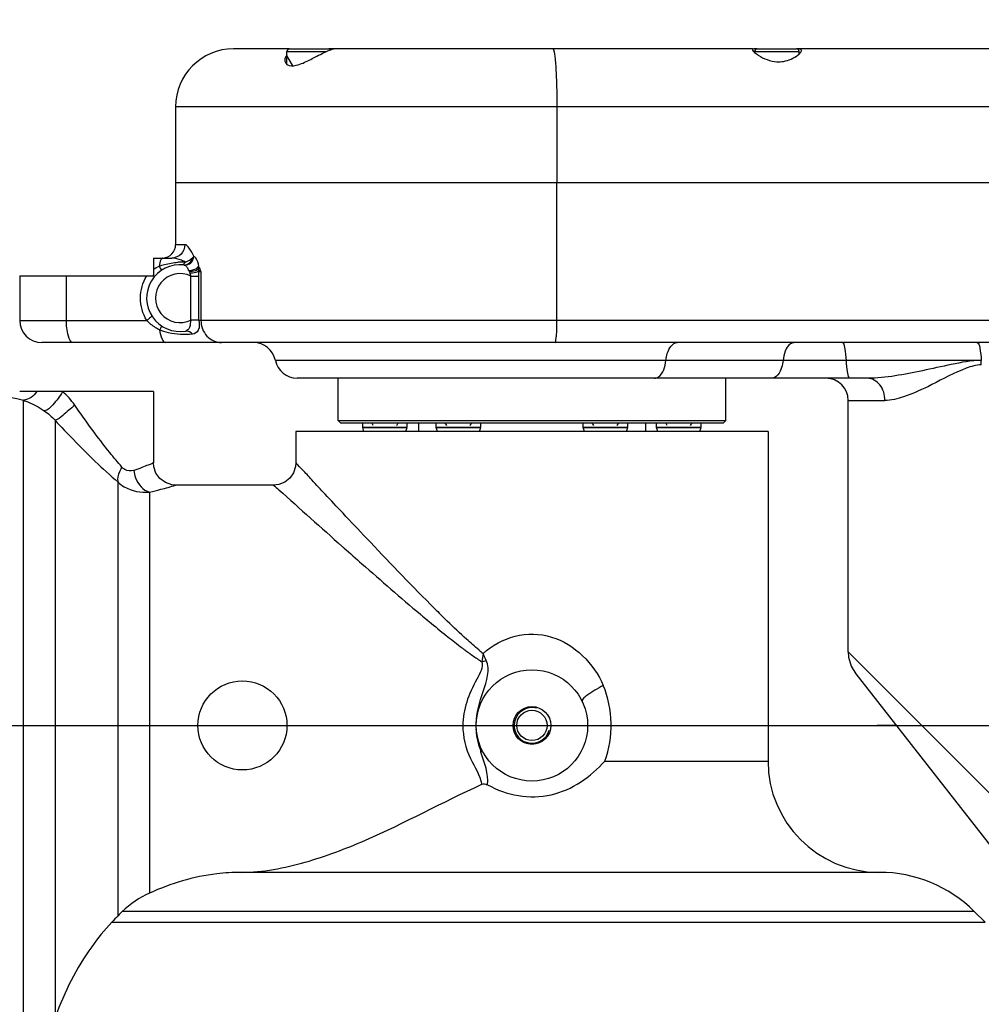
# Model space of a CAD drawing. Header units: millimetres. Extents: x 0 to 17835, y 0 to 12615.
# Tile 46 of 85: x 11151 to 11367, y 3059 to 3280. Entities that reach past the tile are written whole.
import ezdxf

# ---------------------------------------------------------------- set-up
doc = ezdxf.new("R2010")
doc.units = ezdxf.units.MM
doc.header["$LTSCALE"] = 980.925
doc.linetypes.add('CENTER', pattern=[0.6, 0.375, -0.075, 0.075, -0.075])
doc.layers.get('0').update_dxf_attribs({"linetype": 'CONTINUOUS'})
for name, color, linetype in [('204101000024_DXF_AXIS', 7, 'CONTINUOUS'), ('304102000093DXF_CONTINUOUS_LINE', 7, 'CONTINUOUS'), ('304103000041DXF_CONTINUOUS_LINE', 7, 'CONTINUOUS'), ('304103000042DXF_CONTINUOUS_LINE', 7, 'CONTINUOUS'), ('304104000343DXF_CONTINUOUS_LINE', 7, 'CONTINUOUS'), ('304104000344DXF_CONTINUOUS_LINE', 7, 'CONTINUOUS'), ('501023000078DXF_CONTINUOUS_LINE', 7, 'CONTINUOUS'), ('501023000100DXF_CONTINUOUS_LINE', 7, 'CONTINUOUS'), ('604006000006DXF_CONTINUOUS_LINE', 7, 'CONTINUOUS'), ('运动范围-老_DXF_DIMENSION', 7, 'CONTINUOUS')]:
    doc.layers.add(name, color=color, linetype=linetype)
doc.styles.get("Standard").update_dxf_attribs({"font": 'txt', "width": 0.7})
doc.dimstyles.new('DIMSTYLE_8', dxfattribs={"dimtxt": 135, "dimasz": 90, "dimexe": 1, "dimexo": 0, "dimtad": 1, "dimdsep": 46, "dimtxsty": 'Standard', "dimblk": '_FILLED', "dimblk1": '_FILLED', "dimblk2": '_FILLED', "dimcen": 0.09, "dimclrt": 5, "dimazin": 2, "dimtp": 2, "dimtm": 2, "dimtfac": 1, "dimtofl": 0, "dimtmove": 0, "dimatfit": 3, "dimldrblk": '_FILLED', "dimfxl": 0, "dimtolj": 1, "dimarcsym": 0})

# ---------------------------------------------------------------- blocks, each defined once
blk = doc.blocks.new('_FILLED')
at = {"color": 0, "linetype": 'ByBlock'}
blk.add_solid([(0, 0), (-1, 0.1667), (-1, -0.1667)], dxfattribs=at)
blk = doc.blocks.new('*D12')
at = {"layer": '运动范围-老_DXF_DIMENSION', "color": 2, "linetype": 'Continuous', "transparency": 16777216}
for p, q in [((9706.39, 3121.8), (12956.43, 4254.84)), ((12240.22, 4005.16), (9706.39, 3121.8)), ((12240.22, 4005.16), (12240.22, 4005.16))]:
    blk.add_line(p, q, dxfattribs=at)
at = {"layer": '运动范围-老_DXF_DIMENSION', "color": 2, "linetype": 'Continuous', "transparency": 16777216, "xscale": 90, "yscale": 90, "zscale": 90, "rotation": 199.2198620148}
blk.add_blockref('_FILLED', (12240.22, 4005.16), dxfattribs=at)

msp = doc.modelspace()

# ---------------------------------------------------------------- linework, layer by layer
at = {"layer": '204101000024_DXF_AXIS', "color": 7, "linetype": 'CENTER'}
msp.add_line((8783.072, 3121.804), (11606.769, 3121.804), dxfattribs=at)
at = {"layer": '304102000093DXF_CONTINUOUS_LINE', "color": 7, "linetype": 'Continuous'}
for p, q in [((11211.988, 3273.804), (11199.388, 3273.804)), ((11315.888, 3273.804), (11220.788, 3273.804)), ((11316.988, 3273.804), (11316.413, 3273.804)), ((11417.388, 3273.804), (11325.788, 3273.804)), ((11186.388, 3260.804), (11186.388, 3243.804)), ((11186.388, 3243.804), (11447.388, 3243.804))]:
    msp.add_line(p, q, dxfattribs=at)
at = {"layer": '304102000093DXF_CONTINUOUS_LINE', "color": 9, "linetype": 'Continuous'}
for p, q in [((11425.126, 3260.804), (11186.388, 3260.804)), ((11271.986, 3260.804), (11271.986, 3243.804))]:
    msp.add_line(p, q, dxfattribs=at)
at = {"layer": '304102000093DXF_CONTINUOUS_LINE', "color": 7, "linetype": 'Continuous'}
for centre, radius, start, end in [((11199.388, 3260.804), 13, 90, 180), ((11225.93, 3261.119), 13.33, 110.90201, 111.91095), ((11225.109, 3263.255), 11.042, 110.34983, 110.88029), ((11319.061, 3276.089), 4.12, 227.23429, 229.33306)]:
    msp.add_arc(centre, radius, start, end, dxfattribs=at)
for points, knots in [([(11221.27, 3273.608), (11221.355, 3273.639), (11221.56, 3273.702), (11221.763, 3273.804), (11221.887, 3273.804)], [0, 0, 0, 0, 0.4230002, 1, 1, 1, 1]), ([(11316.413, 3273.804), (11316.336, 3273.804), (11316.162, 3273.808), (11315.888, 3273.716), (11315.888, 3273.598)], [0, 0, 0, 0, 0.3923193, 1, 1, 1, 1]), ([(11315.888, 3273.598), (11315.888, 3273.581), (11315.893, 3273.545), (11315.905, 3273.511), (11315.913, 3273.493)], [0, 0, 0, 0, 0.4629841, 1, 1, 1, 1]), ([(11326.888, 3273.435), (11326.888, 3273.641), (11326.421, 3273.812), (11326.117, 3273.804), (11325.986, 3273.804)], [0, 0, 0, 0, 0.6125539, 1, 1, 1, 1]), ([(11216.388, 3271.277), (11216.821, 3271.49), (11218.328, 3272.256), (11219.834, 3273.035), (11220.955, 3273.486)], [0, 0, 0, 0, 0.2855404, 1, 1, 1, 1]), ([(11316.376, 3272.964), (11316.635, 3272.741), (11318.119, 3271.693), (11319.915, 3270.996), (11321.388, 3270.913)], [0, 0, 0, 0, 0.1881369, 1, 1, 1, 1]), ([(11321.388, 3270.913), (11321.877, 3270.885), (11323.563, 3270.974), (11325.196, 3271.684), (11326.122, 3272.433)], [0, 0, 0, 0, 0.2915203, 1, 1, 1, 1]), ([(11326.122, 3272.433), (11326.178, 3272.477), (11326.283, 3272.566), (11326.384, 3272.659), (11326.431, 3272.706)], [0, 0, 0, 0, 0.5189717, 1, 1, 1, 1]), ([(11326.431, 3272.706), (11326.473, 3272.746), (11326.55, 3272.826), (11326.623, 3272.91), (11326.657, 3272.951)], [0, 0, 0, 0, 0.5233066, 1, 1, 1, 1]), ([(11326.657, 3272.951), (11326.722, 3273.033), (11326.827, 3273.181), (11326.888, 3273.359), (11326.888, 3273.435)], [0, 0, 0, 0, 0.5785476, 1, 1, 1, 1]), ([(11211.385, 3270.29), (11211.953, 3269.873), (11213.963, 3270.049), (11215.454, 3270.818), (11216.388, 3271.277)], [0, 0, 0, 0, 0.4038171, 1, 1, 1, 1])]:
    msp.add_open_spline(points, degree=3, knots=knots, dxfattribs=at)
at = {"layer": '304102000093DXF_CONTINUOUS_LINE', "color": 9, "linetype": 'Continuous'}
msp.add_open_spline([(11271.076, 3273.804), (11271.178, 3273.804), (11271.321, 3273.347), (11271.457, 3272.706), (11271.607, 3271.461), (11271.794, 3269.147), (11271.946, 3265.521), (11271.986, 3262.462), (11271.986, 3260.804)], degree=3, knots=[0, 0, 0, 0, 0.0233958, 0.0813649, 0.1738731, 0.2977583, 0.6201117, 1, 1, 1, 1], dxfattribs=at)
at = {"layer": '304102000093DXF_CONTINUOUS_LINE', "color": 7, "linetype": 'Continuous'}
for points in [[(11211.378, 3272.423), (11211.099, 3272.115), (11210.888, 3271.692), (11210.888, 3271.277)], [(11315.913, 3273.493), (11315.985, 3273.323), (11316.128, 3273.19), (11316.264, 3273.064)], [(11210.888, 3271.277), (11210.888, 3270.909), (11211.088, 3270.508), (11211.385, 3270.29)]]:
    msp.add_open_spline(points, degree=3, dxfattribs=at)
at = {"layer": '304103000041DXF_CONTINUOUS_LINE', "color": 7, "linetype": 'Continuous'}
for p, q in [((11181.388, 3196.804), (11151.388, 3196.804)), ((11181.388, 3196.804), (11181.388, 3180.804)), ((11319.388, 3187.804), (11213.388, 3187.804)), ((11213.388, 3187.804), (11213.388, 3180.804)), ((11319.388, 3187.804), (11319.388, 3113.804)), ((11208.388, 3175.804), (11186.388, 3175.804)), ((11344.461, 3088.804), (11201.054, 3088.804)), ((11365.675, 3080.017), (11368.101, 3077.59))]:
    msp.add_line(p, q, dxfattribs=at)
at = {"layer": '304103000041DXF_CONTINUOUS_LINE', "color": 9, "linetype": 'Continuous'}
for p, q in [((11152.246, 3047.804), (11152.246, 3194.837)), ((11159.317, 3190.356), (11159.317, 3056.191)), ((11173.459, 3079.057), (11173.459, 3176.448)), ((11180.53, 3174.229), (11180.53, 3084.121)), ((11223.805, 3162.015), (11223.873, 3161.955)), ((11223.873, 3161.955), (11224.002, 3161.841)), ((11224.002, 3161.841), (11224.209, 3161.657)), ((11250.709, 3139.237), (11250.777, 3139.186)), ((11250.719, 3139.245), (11250.787, 3139.194)), ((11250.999, 3139.019), (11251.096, 3138.947)), ((11251.01, 3139.028), (11251.106, 3138.956)), ((11252.419, 3137.974), (11252.541, 3137.889)), ((11252.419, 3137.974), (11252.539, 3137.887)), ((11255.423, 3137.959), (11255.399, 3137.978)), ((11255.423, 3137.959), (11255.4, 3137.978)), ((11282.787, 3113.804), (11319.388, 3113.804)), ((11365.675, 3080.017), (11174.418, 3080.017)), ((11172.058, 3077.59), (11368.101, 3077.59))]:
    msp.add_line(p, q, dxfattribs=at)
at = {"layer": '304103000041DXF_CONTINUOUS_LINE', "color": 7, "linetype": 'Continuous'}
for points in [[(11186.388, 3175.804), (11185.511, 3175.881), (11184.087, 3176.364), (11182.87, 3177.25), (11181.972, 3178.458), (11181.475, 3179.876), (11181.388, 3180.804)], [(11213.388, 3180.804), (11213.318, 3179.973), (11212.87, 3178.587), (11212.04, 3177.389), (11210.9, 3176.481), (11209.548, 3175.94), (11208.388, 3175.804)]]:
    msp.add_lwpolyline(points, dxfattribs=at)
for centre, radius in [((11266.388, 3121.804), 12.5), ((11201.388, 3121.804), 10), ((11266.388, 3121.804), 4.25), ((11266.388, 3121.804), 3.4)]:
    msp.add_circle(centre, radius, dxfattribs=at)
at = {"layer": '304103000041DXF_CONTINUOUS_LINE', "color": 9, "linetype": 'Continuous'}
for centre, radius, start, end in [((11505.636, 3409.959), 369.824, 224.88131, 225.17147), ((11453.428, 3357.328), 295.691, 225.15661, 225.82891), ((11478.123, 3428.437), 367.967, 230.04444, 230.35957), ((11413.046, 3349.625), 265.76, 230.32376, 231.36917), ((11352.303, 3273.58), 168.433, 231.36142, 232.71462), ((11328.909, 3243.029), 129.954, 232.76069, 233.00421), ((11324.118, 3236.671), 121.993, 233.04442, 233.17501), ((11318.006, 3228.481), 111.773, 233.22864, 233.73318), ((11300.329, 3193.164), 71.163, 229.83552, 230.84966), ((11312.486, 3220.966), 102.449, 233.73573, 234.10407), ((11306.276, 3212.368), 91.843, 234.19011, 234.55811), ((11295.4, 3196.972), 72.993, 234.5061, 236.4961), ((11252.18, 3147.137), 11.412, 284.86742, 290.1149), ((11108.558, 3071.789), 161.082, 23.65579, 24.24926), ((11299.604, 3129.375), 46.689, 195.23387, 196.356), ((11376.315, 3151.747), 126.596, 196.29458, 196.48438)]:
    msp.add_arc(centre, radius, start, end, dxfattribs=at)
at = {"layer": '304103000041DXF_CONTINUOUS_LINE', "color": 2, "linetype": 'Continuous'}
msp.add_arc((11266.388, 3121.804), 4, 75, 345, dxfattribs=at)
at = {"layer": '304103000041DXF_CONTINUOUS_LINE', "color": 7, "linetype": 'Continuous'}
for centre, radius, start, end in [((11344.388, 3113.804), 25, 180, 269.61575), ((11344.461, 3058.804), 30, 45, 90)]:
    msp.add_arc(centre, radius, start, end, dxfattribs=at)
at = {"layer": '304103000041DXF_CONTINUOUS_LINE', "color": 9, "linetype": 'Continuous'}
for points in [[(11155.237, 3196.804), (11154.563, 3195.819), (11153.431, 3194.976), (11152.246, 3194.837)], [(11163.736, 3193.766), (11162.962, 3194.887), (11162.04, 3195.923), (11161.001, 3196.804)], [(11156.882, 3192.507), (11157.775, 3191.894), (11158.602, 3191.17), (11159.317, 3190.356)], [(11251.725, 3141.155), (11250.255, 3142.489), (11248.814, 3143.857), (11247.389, 3145.24)], [(11254.43, 3138.782), (11253.513, 3139.555), (11252.613, 3140.349), (11251.725, 3141.155)], [(11255.423, 3137.959), (11255.328, 3137.34), (11255.22, 3136.723), (11255.108, 3136.107)], [(11282.787, 3113.804), (11284.743, 3119.115), (11284.607, 3125.568), (11282.401, 3130.781)], [(11254.555, 3117.107), (11254.212, 3118.376), (11253.951, 3119.679), (11253.878, 3120.991)], [(11256.446, 3108.491), (11256.771, 3110.967), (11255.637, 3113.433), (11254.923, 3115.825)]]:
    msp.add_open_spline(points, degree=3, dxfattribs=at)
for points, knots in [([(11161.001, 3196.804), (11160.405, 3195.728), (11159.262, 3194.182), (11157.667, 3192.565), (11156.885, 3192.505)], [0, 0, 0, 0, 0.6106267, 1, 1, 1, 1]), ([(11148.388, 3195.804), (11148.069, 3195.756), (11150.947, 3195.269), (11151.263, 3195.041), (11152.246, 3194.837)], [0, 0, 0, 0, 0.2434284, 1, 1, 1, 1]), ([(11152.246, 3194.837), (11152.569, 3194.737), (11154.203, 3194.155), (11155.734, 3193.298), (11156.882, 3192.507)], [0, 0, 0, 0, 0.1954906, 1, 1, 1, 1]), ([(11163.736, 3193.766), (11162.873, 3192.946), (11161.446, 3191.834), (11159.981, 3190.478), (11159.317, 3190.356)], [0, 0, 0, 0, 0.6380468, 1, 1, 1, 1]), ([(11174.343, 3179.842), (11173.416, 3180.909), (11169.675, 3185.391), (11166.257, 3190.132), (11163.736, 3193.766)], [0, 0, 0, 0, 0.2421161, 1, 1, 1, 1]), ([(11159.317, 3190.356), (11160.672, 3188.892), (11165.215, 3184.088), (11169.965, 3179.47), (11173.459, 3176.448)], [0, 0, 0, 0, 0.3015945, 1, 1, 1, 1]), ([(11181.388, 3180.804), (11181.315, 3180.883), (11180.868, 3180.413), (11180.081, 3180.326), (11178.69, 3179.627), (11177.615, 3179.288), (11176.994, 3179.084)], [0, 0, 0, 0, 0.0685041, 0.2683363, 0.5849024, 1, 1, 1, 1]), ([(11243.59, 3148.996), (11238.725, 3153.881), (11232.191, 3160.739), (11224.391, 3169.004), (11220.253, 3173.458), (11217.368, 3176.471), (11215.045, 3179.135), (11214.304, 3179.647), (11213.331, 3180.982), (11213.388, 3180.804)], [0, 0, 0, 0, 0.4715169, 0.645992, 0.7809975, 0.8803351, 0.9479795, 0.9871733, 1, 1, 1, 1]), ([(11174.343, 3179.842), (11174.139, 3179.511), (11173.6, 3178.492), (11173.165, 3177.188), (11173.459, 3176.448)], [0, 0, 0, 0, 0.3282617, 1, 1, 1, 1]), ([(11176.994, 3179.084), (11176.335, 3178.904), (11175.23, 3178.974), (11174.524, 3179.641), (11174.343, 3179.842)], [0, 0, 0, 0, 0.7164701, 1, 1, 1, 1]), ([(11176.994, 3179.084), (11177.063, 3178.525), (11177.528, 3176.549), (11179.073, 3174.568), (11180.53, 3174.229)], [0, 0, 0, 0, 0.2731658, 1, 1, 1, 1]), ([(11173.459, 3176.448), (11173.88, 3176.064), (11175.892, 3174.544), (11178.601, 3174.011), (11180.53, 3174.229)], [0, 0, 0, 0, 0.2269952, 1, 1, 1, 1]), ([(11180.53, 3174.229), (11181.379, 3174.421), (11183.335, 3174.927), (11185.309, 3175.398), (11186.388, 3175.804)], [0, 0, 0, 0, 0.4302258, 1, 1, 1, 1]), ([(11208.388, 3175.804), (11208.777, 3175.449), (11213.92, 3170.857), (11219.041, 3166.241), (11223.805, 3162.015)], [0, 0, 0, 0, 0.0763536, 1, 1, 1, 1]), ([(11224.209, 3161.657), (11225.536, 3160.481), (11231.203, 3155.472), (11236.905, 3150.502), (11241.338, 3146.777)], [0, 0, 0, 0, 0.2344705, 1, 1, 1, 1]), ([(11241.338, 3146.777), (11241.417, 3146.71), (11241.577, 3146.576), (11241.737, 3146.442), (11241.817, 3146.375)], [0, 0, 0, 0, 0.4997228, 1, 1, 1, 1]), ([(11255.423, 3137.959), (11257.445, 3139.777), (11262.435, 3142.553), (11273.693, 3142.39), (11280.334, 3135.665), (11282.401, 3130.781)], [0, 0, 0, 0, 0.2528348, 0.5069388, 1, 1, 1, 1]), ([(11253.861, 3122.215), (11253.931, 3124.682), (11255.289, 3129.137), (11257.086, 3134.303), (11256.105, 3136.421)], [0, 0, 0, 0, 0.5139003, 1, 1, 1, 1]), ([(11255.108, 3136.107), (11255.5, 3134.815), (11252.615, 3129.97), (11250.867, 3125.426), (11250.867, 3121.804)], [0, 0, 0, 0, 0.2715146, 1, 1, 1, 1]), ([(11282.401, 3130.781), (11281.137, 3130.104), (11279.453, 3129.105), (11278.008, 3128), (11277.554, 3127.425), (11277.626, 3127.277)], [0, 0, 0, 0, 0.7147854, 0.9180535, 1, 1, 1, 1]), ([(11250.867, 3121.804), (11250.867, 3119.248), (11252.046, 3114.588), (11254.741, 3110.636), (11255.127, 3108.577)], [0, 0, 0, 0, 0.5495573, 1, 1, 1, 1]), ([(11254.923, 3115.825), (11255.005, 3115.916), (11255.129, 3116.056), (11255.18, 3116.269), (11255.15, 3116.33)], [0, 0, 0, 0, 0.6433197, 1, 1, 1, 1])]:
    msp.add_open_spline(points, degree=3, knots=knots, dxfattribs=at)
at = {"layer": '304103000041DXF_CONTINUOUS_LINE', "color": 7, "linetype": 'Continuous'}
for points, knots in [([(11256.446, 3108.491), (11260.605, 3106.088), (11271.178, 3104.256), (11279.58, 3110.285), (11282.787, 3113.804)], [0, 0, 0, 0, 0.5022597, 1, 1, 1, 1]), ([(11201.142, 3088.804), (11205.99, 3088.804), (11215.598, 3090.694), (11233.644, 3097.565), (11246.339, 3104.566), (11255.126, 3108.577)], [0, 0, 0, 0, 0.2511768, 0.4994952, 1, 1, 1, 1]), ([(11201.054, 3088.804), (11199.247, 3088.804), (11192.2, 3088.362), (11185.289, 3086.32), (11180.53, 3084.121)], [0, 0, 0, 0, 0.2563542, 1, 1, 1, 1]), ([(11172.058, 3077.59), (11170.423, 3075.88), (11165.201, 3069.429), (11161.423, 3061.922), (11159.385, 3056.377)], [0, 0, 0, 0, 0.285992, 1, 1, 1, 1])]:
    msp.add_open_spline(points, degree=3, knots=knots, dxfattribs=at)
for points in [[(11255.126, 3108.577), (11255.463, 3108.731), (11256.086, 3108.74), (11256.223, 3108.396)], [(11180.53, 3084.121), (11178.302, 3083.092), (11176.189, 3081.715), (11174.418, 3080.017)], [(11173.459, 3079.057), (11172.992, 3078.568), (11172.525, 3078.079), (11172.058, 3077.59)], [(11174.418, 3080.017), (11174.097, 3079.709), (11173.772, 3079.401), (11173.483, 3079.062)]]:
    msp.add_open_spline(points, degree=3, dxfattribs=at)
at = {"layer": '304103000042DXF_CONTINUOUS_LINE', "color": 7, "linetype": 'Continuous'}
for p, q in [((11186.388, 3243.804), (11447.388, 3243.804)), ((11186.388, 3243.804), (11186.388, 3229.804)), ((11181.388, 3226.804), (11185.534, 3226.804)), ((11181.388, 3226.804), (11181.388, 3222.804)), ((11151.388, 3222.804), (11181.388, 3222.804)), ((11151.388, 3222.804), (11151.388, 3212.804)), ((11399.388, 3207.804), (11156.388, 3207.804)), ((11341.732, 3199.804), (11213.686, 3199.804)), ((11337.388, 3138.355), (11337.388, 3194.804)), ((11339.083, 3133.43), (11396.75, 3059.62))]:
    msp.add_line(p, q, dxfattribs=at)
at = {"layer": '304103000042DXF_CONTINUOUS_LINE', "color": 9, "linetype": 'Continuous'}
for p, q in [((11271.986, 3212.804), (11271.986, 3243.804)), ((11188.456, 3229.804), (11186.388, 3229.804)), ((11161.877, 3212.804), (11161.877, 3222.804)), ((11189.837, 3222.728), (11191.638, 3222.728)), ((11189.837, 3212.879), (11189.837, 3222.728)), ((11191.572, 3223.804), (11192.068, 3223.804)), ((11191.638, 3212.879), (11191.638, 3222.728)), ((11192.068, 3223.804), (11192.068, 3212.804)), ((11151.388, 3212.804), (11179.912, 3212.804)), ((11191.638, 3212.879), (11189.837, 3212.879)), ((11407.469, 3212.804), (11191.637, 3212.804)), ((11367.249, 3203.804), (11208.787, 3203.804)), ((11337.388, 3194.804), (11345.62, 3194.804)), ((11337.388, 3138.354), (11374.388, 3101.236))]:
    msp.add_line(p, q, dxfattribs=at)
at = {"layer": '304103000042DXF_CONTINUOUS_LINE', "color": 4, "linetype": 'Continuous'}
for p, q in [((11233.381, 3121.804), (11328.136, 3121.804)), ((11348.161, 3121.804), (11343.888, 3121.804))]:
    msp.add_line(p, q, dxfattribs=at)
at = {"layer": '304103000042DXF_CONTINUOUS_LINE', "color": 9, "linetype": 'Continuous'}
for points in [[(11190.475, 3227.211), (11190.41, 3227.121), (11190.335, 3227.029), (11190.249, 3226.938)], [(11188.216, 3225.258), (11188.256, 3225.252), (11188.293, 3225.245), (11188.327, 3225.236)], [(11189.375, 3223.981), (11189.406, 3223.913), (11189.433, 3223.845), (11189.454, 3223.779)], [(11189.454, 3223.779), (11189.496, 3223.644), (11189.546, 3223.502), (11189.602, 3223.358)], [(11189.602, 3223.358), (11189.684, 3223.155), (11189.762, 3222.944), (11189.837, 3222.728)]]:
    msp.add_lwpolyline(points, dxfattribs=at)
at = {"layer": '304103000042DXF_CONTINUOUS_LINE', "color": 7, "linetype": 'Continuous'}
msp.add_lwpolyline([(11337.388, 3138.355), (11337.476, 3137.169), (11338.077, 3135.107), (11339.084, 3133.429)], dxfattribs=at)
for centre, radius, start, end in [((11183.388, 3229.804), 3, 272.99993, 360), ((11187.388, 3217.804), 7.5, 83.66186, 279.67647), ((11156.388, 3212.804), 5, 180, 270), ((11203.888, 3202.804), 5, 11.53696, 90), ((11213.686, 3204.804), 5, 191.53696, 270), ((11332.388, 3194.804), 5, 0, 90)]:
    msp.add_arc(centre, radius, start, end, dxfattribs=at)
at = {"layer": '304103000042DXF_CONTINUOUS_LINE', "color": 9, "linetype": 'Continuous'}
for centre, radius, start, end in [((11188.303, 3207.555), 18.348, 88.99781, 94.50345), ((11260.19, 3255.988), 75.342, 204.35571, 205.28887), ((11187.388, 3217.804), 5.5, 63.55679, 296.4432), ((11189.522, 3228.904), 5.126, 269.24609, 272.25395), ((11188.817, 3232.643), 9.318, 274.83337, 275.93034), ((11184.543, 3214.581), 11.903, 50.78676, 54.36316), ((11183.001, 3222.738), 8.637, 359.93343, 7.08578), ((11182.689, 3212.879), 8.949, 359.51698, 359.99992), ((11341.786, 3202.808), 25.482, 359.98908, 2.23812)]:
    msp.add_arc(centre, radius, start, end, dxfattribs=at)
for points, knots in [([(11188.456, 3229.804), (11188.456, 3229.041), (11187.851, 3227.463), (11186.282, 3226.804), (11185.534, 3226.804)], [0, 0, 0, 0, 0.5046296, 1, 1, 1, 1]), ([(11190.475, 3227.211), (11190.163, 3227.838), (11189.686, 3228.734), (11188.87, 3229.804), (11188.456, 3229.804)], [0, 0, 0, 0, 0.6283053, 1, 1, 1, 1]), ([(11188.327, 3225.236), (11188.844, 3225.187), (11189.975, 3225.59), (11190.453, 3226.674), (11190.475, 3227.211)], [0, 0, 0, 0, 0.4912908, 1, 1, 1, 1]), ([(11190.475, 3227.211), (11190.597, 3227.16), (11191.237, 3226.537), (11191.416, 3225.636), (11191.549, 3224.923)], [0, 0, 0, 0, 0.1540313, 1, 1, 1, 1]), ([(11183.285, 3226.675), (11183.211, 3226.6), (11182.881, 3226.079), (11182.777, 3225.46), (11182.714, 3224.963)], [0, 0, 0, 0, 0.1738483, 1, 1, 1, 1]), ([(11182.714, 3224.963), (11183.107, 3225.105), (11184.459, 3225.529), (11185.866, 3225.768), (11186.862, 3225.847)], [0, 0, 0, 0, 0.2947703, 1, 1, 1, 1]), ([(11183.26, 3224.066), (11183.342, 3224.119), (11182.881, 3224.501), (11182.851, 3224.75), (11182.714, 3224.963)], [0, 0, 0, 0, 0.2792559, 1, 1, 1, 1]), ([(11183.546, 3226.804), (11183.501, 3226.804), (11183.402, 3226.777), (11183.323, 3226.713), (11183.285, 3226.675)], [0, 0, 0, 0, 0.457318, 1, 1, 1, 1]), ([(11188.623, 3225.901), (11188.317, 3226.043), (11187.331, 3226.461), (11186.273, 3226.804), (11185.534, 3226.804)], [0, 0, 0, 0, 0.3135194, 1, 1, 1, 1]), ([(11187.616, 3225.3), (11187.74, 3225.296), (11188.001, 3225.344), (11188.225, 3225.482), (11188.327, 3225.568)], [0, 0, 0, 0, 0.4816312, 1, 1, 1, 1]), ([(11188.327, 3225.568), (11188.383, 3225.616), (11188.49, 3225.72), (11188.581, 3225.839), (11188.623, 3225.901)], [0, 0, 0, 0, 0.4935793, 1, 1, 1, 1]), ([(11188.327, 3225.236), (11188.384, 3225.218), (11188.502, 3225.172), (11188.61, 3225.105), (11188.663, 3225.065)], [0, 0, 0, 0, 0.4703659, 1, 1, 1, 1]), ([(11188.663, 3225.065), (11188.879, 3224.901), (11189.096, 3224.526), (11189.198, 3224.139), (11189.226, 3224.01)], [0, 0, 0, 0, 0.6717123, 1, 1, 1, 1]), ([(11189.375, 3223.981), (11189.608, 3224), (11190.381, 3224.134), (11191.24, 3224.448), (11191.549, 3224.923)], [0, 0, 0, 0, 0.291943, 1, 1, 1, 1]), ([(11191.549, 3224.923), (11191.548, 3224.807), (11191.536, 3224.583), (11191.501, 3224.361), (11191.478, 3224.255)], [0, 0, 0, 0, 0.5178774, 1, 1, 1, 1]), ([(11181.488, 3222.861), (11181.474, 3222.884), (11181.441, 3222.933), (11181.407, 3222.981), (11181.388, 3223.006)], [0, 0, 0, 0, 0.4729143, 1, 1, 1, 1]), ([(11181.573, 3222.54), (11181.598, 3222.571), (11181.584, 3222.704), (11181.527, 3222.798), (11181.488, 3222.861)], [0, 0, 0, 0, 0.347893, 1, 1, 1, 1]), ([(11191.478, 3224.255), (11191.385, 3224.185), (11190.841, 3223.896), (11190.216, 3223.802), (11189.723, 3223.782)], [0, 0, 0, 0, 0.1918201, 1, 1, 1, 1]), ([(11191.572, 3223.804), (11191.476, 3223.751), (11190.9, 3223.526), (11190.284, 3223.427), (11189.78, 3223.375)], [0, 0, 0, 0, 0.1765815, 1, 1, 1, 1]), ([(11191.478, 3224.255), (11191.494, 3224.181), (11191.525, 3224.031), (11191.556, 3223.88), (11191.572, 3223.804)], [0, 0, 0, 0, 0.4919597, 1, 1, 1, 1]), ([(11181.011, 3213.856), (11181.092, 3213.726), (11180.496, 3213.264), (11180.209, 3213.006), (11179.912, 3212.804)], [0, 0, 0, 0, 0.29913, 1, 1, 1, 1]), ([(11163.381, 3207.804), (11162.778, 3207.804), (11161.977, 3210.113), (11161.877, 3211.616), (11161.877, 3212.804)], [0, 0, 0, 0, 0.3368625, 1, 1, 1, 1]), ([(11182.788, 3210.67), (11182.488, 3210.812), (11181.431, 3211.377), (11180.479, 3212.149), (11179.912, 3212.804)], [0, 0, 0, 0, 0.2768534, 1, 1, 1, 1]), ([(11189.828, 3212.875), (11189.646, 3212.336), (11189.807, 3211.341), (11189.032, 3210.476), (11188.648, 3210.41)], [0, 0, 0, 0, 0.5939787, 1, 1, 1, 1]), ([(11191.637, 3212.804), (11191.536, 3212.807), (11190.931, 3212.824), (11190.325, 3212.83), (11189.822, 3212.834)], [0, 0, 0, 0, 0.1682194, 1, 1, 1, 1]), ([(11191.637, 3212.804), (11191.629, 3212.063), (11191.973, 3210.64), (11190.683, 3209.742), (11190.153, 3209.686)], [0, 0, 0, 0, 0.5812477, 1, 1, 1, 1]), ([(11192.068, 3212.804), (11192.068, 3211.541), (11192.976, 3208.961), (11195.515, 3207.804), (11196.713, 3207.804)], [0, 0, 0, 0, 0.5130042, 1, 1, 1, 1]), ([(11271.636, 3207.804), (11271.77, 3207.804), (11271.755, 3208.558), (11271.939, 3209.362), (11271.957, 3211.019), (11271.986, 3212.166), (11271.986, 3212.804)], [0, 0, 0, 0, 0.0802109, 0.2968585, 0.6195746, 1, 1, 1, 1]), ([(11182.788, 3210.67), (11182.917, 3210.87), (11183.129, 3210.983), (11183.25, 3211.548), (11183.327, 3211.498)], [0, 0, 0, 0, 0.7225057, 1, 1, 1, 1]), ([(11182.788, 3210.67), (11182.889, 3209.957), (11183.043, 3208.975), (11183.775, 3207.804), (11184.148, 3207.804)], [0, 0, 0, 0, 0.6589744, 1, 1, 1, 1]), ([(11190.153, 3209.686), (11188.374, 3209.497), (11185.816, 3209.617), (11183.438, 3210.397), (11182.788, 3210.67)], [0, 0, 0, 0, 0.717115, 1, 1, 1, 1]), ([(11296.458, 3203.804), (11296.515, 3204.34), (11296.772, 3205.862), (11297.919, 3207.804), (11299.015, 3207.804)], [0, 0, 0, 0, 0.3299704, 1, 1, 1, 1]), ([(11325.322, 3207.804), (11325.015, 3207.804), (11323.366, 3207.141), (11322.909, 3205.154), (11322.765, 3203.804)], [0, 0, 0, 0, 0.1847751, 1, 1, 1, 1]), ([(11336.982, 3203.804), (11336.944, 3204.767), (11336.787, 3205.827), (11336.466, 3207.804), (11336.039, 3207.804)], [0, 0, 0, 0, 0.6930665, 1, 1, 1, 1]), ([(11366.306, 3207.804), (11366.733, 3207.804), (11367.054, 3205.827), (11367.211, 3204.767), (11367.249, 3203.804)], [0, 0, 0, 0, 0.3069335, 1, 1, 1, 1]), ([(11293.9, 3199.804), (11294.208, 3199.804), (11295.857, 3200.467), (11296.314, 3202.454), (11296.458, 3203.804)], [0, 0, 0, 0, 0.1847751, 1, 1, 1, 1]), ([(11322.765, 3203.804), (11322.708, 3203.267), (11322.451, 3201.745), (11321.304, 3199.804), (11320.207, 3199.804)], [0, 0, 0, 0, 0.3299704, 1, 1, 1, 1]), ([(11337.924, 3199.804), (11337.498, 3199.804), (11337.177, 3201.78), (11337.02, 3202.84), (11336.982, 3203.804)], [0, 0, 0, 0, 0.3069331, 1, 1, 1, 1]), ([(11367.249, 3203.804), (11364.99, 3203.804), (11360.563, 3202.893), (11352.18, 3201.092), (11345.875, 3199.804), (11341.732, 3199.804)], [0, 0, 0, 0, 0.26224, 0.51902, 1, 1, 1, 1]), ([(11367.268, 3202.804), (11366.114, 3202.804), (11362.192, 3201.597), (11356.71, 3198.521), (11350.733, 3195.774), (11347.05, 3194.804), (11345.62, 3194.804)], [0, 0, 0, 0, 0.1492262, 0.5175453, 0.815137, 1, 1, 1, 1]), ([(11345.62, 3194.804), (11345.62, 3196.042), (11345.024, 3198.429), (11342.77, 3199.804), (11341.732, 3199.804)], [0, 0, 0, 0, 0.5439048, 1, 1, 1, 1])]:
    msp.add_open_spline(points, degree=3, knots=knots, dxfattribs=at)
for points in [[(11181.388, 3224.307), (11181.813, 3224.558), (11182.258, 3224.776), (11182.714, 3224.963)], [(11188.216, 3225.258), (11189.09, 3225.161), (11190.11, 3226.07), (11190.249, 3226.938)], [(11188.623, 3225.901), (11189.223, 3226.134), (11189.821, 3226.459), (11190.249, 3226.938)], [(11178.489, 3217.804), (11178.489, 3219.536), (11179, 3221.33), (11179.912, 3222.804)], [(11179.912, 3212.804), (11179, 3214.277), (11178.489, 3216.071), (11178.489, 3217.804)], [(11190.153, 3209.686), (11189.831, 3210.14), (11189.197, 3210.504), (11188.648, 3210.41)]]:
    msp.add_open_spline(points, degree=3, dxfattribs=at)
at = {"layer": '304104000343DXF_CONTINUOUS_LINE', "color": 7, "linetype": 'Continuous'}
for p, q in [((11240.888, 3189.804), (11240.888, 3187.804)), ((11291.888, 3189.804), (11291.888, 3187.804))]:
    msp.add_line(p, q, dxfattribs=at)
at = {"layer": '304104000344DXF_CONTINUOUS_LINE', "color": 7, "linetype": 'Continuous'}
for p, q in [((11222.888, 3190.304), (11222.888, 3199.804)), ((11309.888, 3190.304), (11309.888, 3199.804)), ((11222.888, 3190.304), (11309.888, 3190.304)), ((11222.888, 3190.304), (11223.388, 3189.804)), ((11223.388, 3189.804), (11309.388, 3189.804)), ((11309.888, 3190.304), (11309.388, 3189.804))]:
    msp.add_line(p, q, dxfattribs=at)
at = {"layer": '501023000078DXF_CONTINUOUS_LINE', "color": 7, "linetype": 'Continuous'}
for p, q in [((11228.388, 3188.804), (11228.388, 3189.804)), ((11238.388, 3188.804), (11238.388, 3189.804)), ((11244.888, 3188.804), (11244.888, 3189.804)), ((11254.888, 3188.804), (11254.888, 3189.804)), ((11277.888, 3188.804), (11277.888, 3189.804)), ((11287.888, 3188.804), (11287.888, 3189.804)), ((11294.388, 3188.804), (11294.388, 3189.804)), ((11304.388, 3188.804), (11304.388, 3189.804)), ((11228.388, 3188.804), (11238.388, 3188.804)), ((11244.888, 3188.804), (11254.888, 3188.804)), ((11277.888, 3188.804), (11287.888, 3188.804)), ((11294.388, 3188.804), (11304.388, 3188.804))]:
    msp.add_line(p, q, dxfattribs=at)
at = {"layer": '501023000078DXF_CONTINUOUS_LINE', "color": 2, "linetype": 'Continuous'}
for p, q in [((11230.757, 3189.204), (11230.41, 3189.804)), ((11236.019, 3189.204), (11236.365, 3189.804)), ((11247.257, 3189.204), (11246.91, 3189.804)), ((11252.519, 3189.204), (11252.865, 3189.804)), ((11280.257, 3189.204), (11279.91, 3189.804)), ((11285.519, 3189.204), (11285.865, 3189.804)), ((11296.757, 3189.204), (11296.41, 3189.804)), ((11302.019, 3189.204), (11302.365, 3189.804))]:
    msp.add_line(p, q, dxfattribs=at)
at = {"layer": '501023000100DXF_CONTINUOUS_LINE', "color": 7, "linetype": 'Continuous'}
for p, q in [((11211.988, 3273.804), (11220.788, 3273.804)), ((11316.988, 3273.804), (11325.788, 3273.804)), ((11211.388, 3270.292), (11211.388, 3273.204)), ((11316.388, 3272.96), (11316.388, 3273.204)), ((11326.388, 3272.696), (11326.388, 3273.204))]:
    msp.add_line(p, q, dxfattribs=at)
at = {"layer": '501023000100DXF_CONTINUOUS_LINE', "color": 9, "linetype": 'Continuous'}
for p, q in [((11211.388, 3273.204), (11220.294, 3273.204)), ((11316.388, 3273.204), (11326.388, 3273.204))]:
    msp.add_line(p, q, dxfattribs=at)
at = {"layer": '501023000100DXF_CONTINUOUS_LINE', "color": 2, "linetype": 'Continuous'}
msp.add_line((11212.723, 3269.994), (11211.388, 3272.307), dxfattribs=at)
at = {"layer": '501023000100DXF_CONTINUOUS_LINE', "color": 7, "linetype": 'Continuous'}
for centre, start, end in [((11211.988, 3273.204), 90, 180), ((11220.788, 3273.204), 40.89979, 90), ((11316.988, 3273.204), 90, 180), ((11325.788, 3273.204), 0, 90)]:
    msp.add_arc(centre, 0.6, start, end, dxfattribs=at)
at = {"layer": '604006000006DXF_CONTINUOUS_LINE', "color": 7, "linetype": 'Continuous'}
for p, q in [((11228.388, 3188.764), (11228.524, 3188.804)), ((11228.388, 3188.764), (11238.388, 3188.764)), ((11228.665, 3187.804), (11228.388, 3188.764)), ((11238.111, 3187.804), (11238.388, 3188.764)), ((11238.388, 3188.764), (11238.252, 3188.804)), ((11244.888, 3188.764), (11245.024, 3188.804)), ((11244.888, 3188.764), (11254.888, 3188.764)), ((11245.165, 3187.804), (11244.888, 3188.764)), ((11254.611, 3187.804), (11254.888, 3188.764)), ((11254.888, 3188.764), (11254.752, 3188.804)), ((11277.888, 3188.764), (11278.024, 3188.804)), ((11277.888, 3188.764), (11287.888, 3188.764)), ((11278.165, 3187.804), (11277.888, 3188.764)), ((11287.611, 3187.804), (11287.888, 3188.764)), ((11287.888, 3188.764), (11287.752, 3188.804)), ((11294.388, 3188.764), (11294.524, 3188.804)), ((11294.388, 3188.764), (11304.388, 3188.764)), ((11294.665, 3187.804), (11294.388, 3188.764)), ((11304.111, 3187.804), (11304.388, 3188.764)), ((11304.388, 3188.764), (11304.252, 3188.804))]:
    msp.add_line(p, q, dxfattribs=at)

# ---------------------------------------------------------------- dimensions: what is measured, and where the dimension line sits
at = {"layer": '运动范围-老_DXF_DIMENSION', "color": 2, "linetype": 'Continuous'}
dim = msp.add_radius_dim(center=(9706.388, 3121.804), mpoint=(12240.223, 4005.158), text='R<>', dimstyle='DIMSTYLE_8', override={"dimpost": '<>'}, dxfattribs=at)
dim.commit()
dim.dimension.update_dxf_attribs({"geometry": '*D12', "text_midpoint": (12320.688, 4068.953), "dimtype": 164})

doc.saveas('drawing.dxf')
